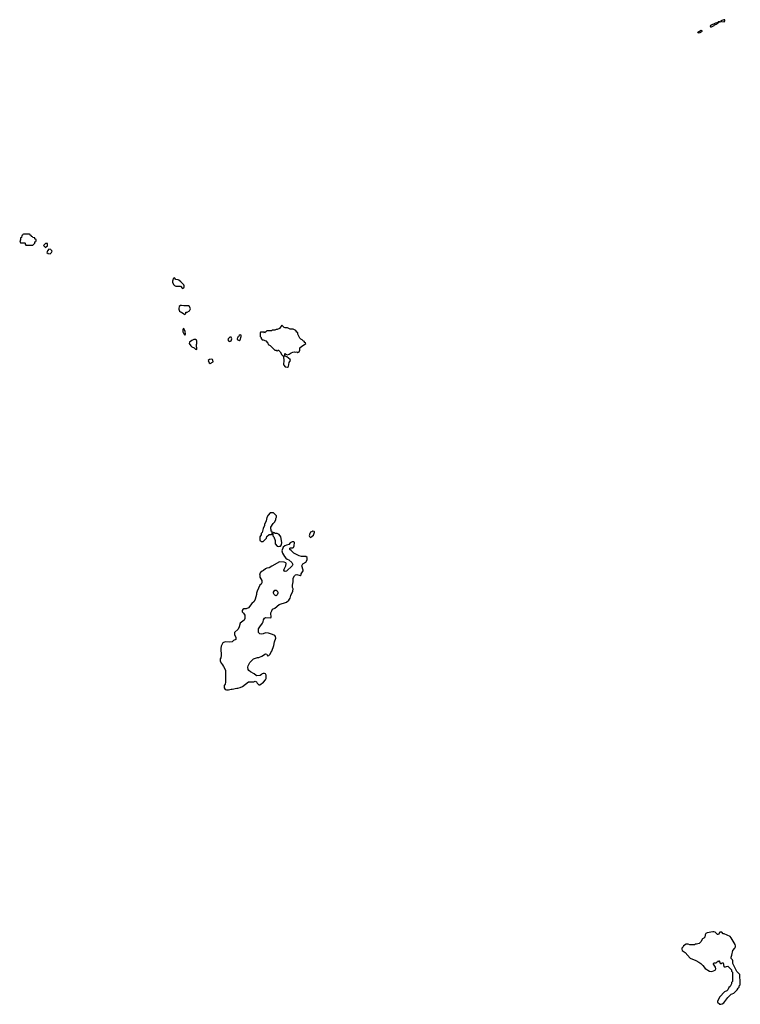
# Model space of a CAD drawing. Header units: inches. Extents: x 2323336 to 2565056, y 902223 to 1020938.
# Tile 41 of 43: x 2520302 to 2532807, y 996934 to 1014030. Entities that reach past the tile are written whole.
import ezdxf

# ---------------------------------------------------------------- set-up
doc = ezdxf.new("R2010")
doc.units = ezdxf.units.IN
doc.header["$MEASUREMENT"] = 0
for name, color, linetype in [('C5020', 7, 'Continuous'), ('C5021', 7, 'Continuous'), ('C5031', 7, 'Continuous'), ('C5939', 7, 'Continuous')]:
    doc.layers.add(name, color=color, linetype=linetype)

msp = doc.modelspace()

# ---------------------------------------------------------------- linework, layer by layer
at = {"layer": 'C5020', "color": 6, "elevation": 100}
msp.add_lwpolyline([(2520778, 1010000), (2520774, 1009990), (2520794, 1009970), (2520830, 1009965), (2520855, 1009985), (2520861, 1010000)], dxfattribs=at)
for points in [[(2522990, 1009546), (2522965, 1009535), (2522962, 1009510), (2522952, 1009490), (2522952, 1009470), (2522970, 1009432), (2522990, 1009412), (2523010, 1009402), (2523090, 1009402), (2523130, 1009362), (2523150, 1009374), (2523158, 1009390), (2523158, 1009410), (2523150, 1009426), (2523100, 1009480), (2523066, 1009510), (2523050, 1009515), (2523010, 1009518)], [(2523110, 1009069), (2523090, 1009068), (2523071, 1009049), (2523063, 1009017), (2523064, 1009004), (2523078, 1008970), (2523090, 1008958), (2523111, 1008951), (2523150, 1008922), (2523170, 1008914), (2523186, 1008930), (2523186, 1008950), (2523210, 1008952), (2523250, 1008974), (2523268, 1009010), (2523248, 1009050), (2523230, 1009062), (2523150, 1009059)], [(2523150, 1008666), (2523138, 1008662), (2523133, 1008647), (2523132, 1008610), (2523150, 1008574), (2523170, 1008554), (2523178, 1008570), (2523174, 1008614)], [(2524850, 1008726), (2524810, 1008668), (2524770, 1008648), (2524750, 1008648), (2524730, 1008638), (2524690, 1008638), (2524670, 1008628), (2524593, 1008627), (2524570, 1008606), (2524558, 1008602), (2524550, 1008586), (2524542, 1008602), (2524530, 1008606), (2524490, 1008606), (2524478, 1008602), (2524474, 1008590), (2524474, 1008530), (2524492, 1008512), (2524493, 1008493), (2524510, 1008474), (2524530, 1008474), (2524573, 1008453), (2524610, 1008414), (2524614, 1008390), (2524651, 1008371), (2524730, 1008294), (2524750, 1008294), (2524770, 1008282), (2524788, 1008292), (2524794, 1008290), (2524824, 1008264), (2524852, 1008212), (2524870, 1008194), (2524890, 1008194), (2524902, 1008198), (2524906, 1008230), (2524910, 1008234), (2524922, 1008222), (2524950, 1008211), (2524980, 1008220), (2525015, 1008245), (2525043, 1008257), (2525070, 1008262), (2525090, 1008258), (2525110, 1008262), (2525130, 1008254), (2525150, 1008262), (2525166, 1008290), (2525166, 1008330), (2525196, 1008364), (2525246, 1008390), (2525266, 1008410), (2525262, 1008422), (2525247, 1008427), (2525242, 1008442), (2525227, 1008447), (2525206, 1008470), (2525183, 1008483), (2525163, 1008503), (2525128, 1008568), (2525126, 1008590), (2525110, 1008606), (2525095, 1008635), (2525050, 1008658), (2524996, 1008656), (2524950, 1008678), (2524910, 1008678), (2524890, 1008688)], [(2523970, 1008518), (2523950, 1008518), (2523922, 1008490), (2523914, 1008470), (2523934, 1008450), (2523950, 1008442), (2523970, 1008454), (2523986, 1008490)], [(2524130, 1008558), (2524110, 1008546), (2524097, 1008523), (2524082, 1008510), (2524074, 1008490), (2524078, 1008478), (2524110, 1008462), (2524130, 1008474), (2524148, 1008530), (2524146, 1008550)], [(2523350, 1008478), (2523325, 1008475), (2523290, 1008462), (2523251, 1008430), (2523241, 1008410), (2523270, 1008366), (2523290, 1008351), (2523331, 1008331), (2523350, 1008312), (2523370, 1008302), (2523378, 1008310), (2523378, 1008330), (2523368, 1008350), (2523369, 1008391), (2523378, 1008410), (2523378, 1008450), (2523368, 1008468)], [(2524912, 1008188), (2524892, 1008188), (2524882, 1008178), (2524886, 1008110), (2524882, 1008042), (2524886, 1008030), (2524910, 1008004), (2524950, 1007996), (2524969, 1008011), (2524980, 1008080), (2524999, 1008110), (2524994, 1008130), (2524939, 1008179)], [(2523635, 1008135), (2523593, 1008127), (2523574, 1008110), (2523590, 1008074), (2523610, 1008062), (2523658, 1008090), (2523656, 1008116), (2523646, 1008130)], [(2524707, 1005467), (2524650, 1005466), (2524612, 1005428), (2524590, 1005386), (2524578, 1005330), (2524553, 1005267), (2524552, 1005248), (2524525, 1005195), (2524512, 1005128), (2524494, 1005110), (2524492, 1005088), (2524472, 1005050), (2524472, 1004990), (2524480, 1004980), (2524490, 1004972), (2524530, 1004972), (2524586, 1005030), (2524590, 1005054), (2524630, 1005094), (2524670, 1005094), (2524682, 1005098), (2524686, 1005130), (2524682, 1005142), (2524666, 1005150), (2524666, 1005170), (2524658, 1005190), (2524660, 1005220), (2524700, 1005280), (2524729, 1005311), (2524748, 1005350), (2524749, 1005371), (2524758, 1005390), (2524756, 1005416)], [(2524710, 1005126), (2524698, 1005122), (2524694, 1005110), (2524694, 1005070), (2524712, 1005052), (2524738, 1004990), (2524738, 1004930), (2524770, 1004891), (2524790, 1004885), (2524810, 1004886), (2524829, 1004891), (2524848, 1004912), (2524849, 1004950), (2524835, 1005050), (2524806, 1005090), (2524770, 1005106), (2524730, 1005106), (2524722, 1005122)], [(2525390, 1005148), (2525370, 1005139), (2525350, 1005129), (2525336, 1005110), (2525327, 1005070), (2525330, 1005054), (2525350, 1005038), (2525380, 1005060), (2525398, 1005082), (2525418, 1005130), (2525418, 1005138), (2525410, 1005146)], [(2525030, 1004966), (2525019, 1004961), (2524994, 1004946), (2524970, 1004918), (2524930, 1004909), (2524904, 1004896), (2524872, 1004870), (2524851, 1004810), (2524863, 1004770), (2524896, 1004710), (2524920, 1004680), (2524942, 1004662), (2524971, 1004651), (2525026, 1004606), (2525041, 1004570), (2525032, 1004548), (2524930, 1004455), (2524910, 1004449), (2524897, 1004457), (2524887, 1004470), (2524891, 1004490), (2524919, 1004550), (2524927, 1004587), (2524920, 1004600), (2524890, 1004609), (2524810, 1004616), (2524678, 1004542), (2524632, 1004510), (2524590, 1004504), (2524570, 1004495), (2524535, 1004465), (2524510, 1004455), (2524478, 1004430), (2524466, 1004410), (2524471, 1004390), (2524472, 1004352), (2524502, 1004290), (2524502, 1004250), (2524492, 1004230), (2524471, 1004209), (2524421, 1004110), (2524411, 1004070), (2524411, 1004050), (2524391, 1003971), (2524371, 1003929), (2524328, 1003892), (2524270, 1003819), (2524230, 1003802), (2524190, 1003798), (2524172, 1003788), (2524162, 1003770), (2524165, 1003750), (2524187, 1003727), (2524207, 1003690), (2524211, 1003630), (2524196, 1003604), (2524128, 1003552), (2524111, 1003490), (2524091, 1003450), (2524032, 1003390), (2524032, 1003350), (2524054, 1003310), (2524054, 1003270), (2524010, 1003248), (2523990, 1003229), (2523950, 1003222), (2523870, 1003228), (2523830, 1003208), (2523801, 1003150), (2523791, 1003110), (2523798, 1002990), (2523791, 1002949), (2523782, 1002930), (2523782, 1002890), (2523802, 1002850), (2523822, 1002830), (2523841, 1002801), (2523866, 1002750), (2523871, 1002730), (2523871, 1002530), (2523865, 1002490), (2523852, 1002470), (2523852, 1002430), (2523870, 1002402), (2523892, 1002392), (2523928, 1002392), (2523970, 1002405), (2523990, 1002405), (2524070, 1002426), (2524090, 1002426), (2524130, 1002436), (2524169, 1002451), (2524270, 1002532), (2524367, 1002533), (2524390, 1002542), (2524410, 1002534), (2524421, 1002510), (2524438, 1002490), (2524450, 1002483), (2524470, 1002483), (2524533, 1002530), (2524569, 1002570), (2524579, 1002590), (2524582, 1002610), (2524578, 1002650), (2524568, 1002670), (2524550, 1002676), (2524530, 1002676), (2524512, 1002670), (2524501, 1002659), (2524474, 1002646), (2524420, 1002640), (2524404, 1002644), (2524370, 1002673), (2524310, 1002705), (2524281, 1002730), (2524269, 1002750), (2524261, 1002790), (2524265, 1002810), (2524295, 1002870), (2524358, 1002930), (2524430, 1002958), (2524450, 1002958), (2524503, 1002977), (2524570, 1003022), (2524590, 1003014), (2524594, 1002990), (2524610, 1002982), (2524626, 1002990), (2524650, 1003014), (2524660, 1003040), (2524677, 1003063), (2524714, 1003166), (2524725, 1003230), (2524745, 1003290), (2524742, 1003322), (2524730, 1003335), (2524690, 1003355), (2524620, 1003380), (2524570, 1003382), (2524530, 1003369), (2524490, 1003362), (2524470, 1003368), (2524456, 1003376), (2524449, 1003389), (2524449, 1003451), (2524469, 1003491), (2524514, 1003550), (2524526, 1003574), (2524534, 1003610), (2524550, 1003638), (2524570, 1003651), (2524650, 1003643), (2524668, 1003650), (2524662, 1003730), (2524675, 1003765), (2524690, 1003792), (2524730, 1003811), (2524805, 1003875), (2524930, 1003919), (2524974, 1003950), (2524995, 1003985), (2525005, 1004035), (2525044, 1004110), (2525045, 1004150), (2525037, 1004170), (2525037, 1004210), (2525049, 1004270), (2525046, 1004334), (2525070, 1004372), (2525089, 1004391), (2525110, 1004396), (2525170, 1004382), (2525186, 1004390), (2525188, 1004410), (2525222, 1004458), (2525224, 1004470), (2525201, 1004550), (2525218, 1004582), (2525268, 1004610), (2525288, 1004650), (2525288, 1004690), (2525268, 1004708), (2525191, 1004709), (2525150, 1004719), (2525058, 1004770), (2525015, 1004815), (2524988, 1004830), (2524987, 1004853), (2525002, 1004858), (2525043, 1004857), (2525056, 1004864), (2525067, 1004893), (2525073, 1004950), (2525062, 1004962)], [(2524750, 1004028), (2524730, 1004038), (2524718, 1004050), (2524708, 1004070), (2524708, 1004090), (2524718, 1004110), (2524730, 1004122), (2524750, 1004122), (2524770, 1004112), (2524782, 1004090), (2524782, 1004070), (2524770, 1004046)]]:
    msp.add_lwpolyline(points, close=True, dxfattribs=at)
at = {"layer": 'C5021', "color": 6, "elevation": 100}
for points in [[(2520470, 1010306), (2520370, 1010306), (2520358, 1010302), (2520353, 1010287), (2520338, 1010282), (2520334, 1010250), (2520318, 1010242), (2520314, 1010210), (2520302, 1010190), (2520318, 1010158), (2520330, 1010154), (2520390, 1010154), (2520394, 1010150), (2520394, 1010130), (2520410, 1010114), (2520530, 1010114), (2520566, 1010150), (2520567, 1010173), (2520582, 1010178), (2520586, 1010190), (2520586, 1010210), (2520567, 1010227), (2520562, 1010242), (2520527, 1010247), (2520522, 1010262), (2520507, 1010267), (2520502, 1010282), (2520486, 1010290), (2520482, 1010302)], [(2520750, 1010146), (2520714, 1010110), (2520750, 1010074), (2520762, 1010078), (2520767, 1010093), (2520782, 1010098), (2520786, 1010110), (2520782, 1010142)]]:
    msp.add_lwpolyline(points, close=True, dxfattribs=at)
msp.add_lwpolyline([(2520861, 1010000), (2520866, 1010010), (2520847, 1010027), (2520842, 1010042), (2520810, 1010046), (2520784, 1010016), (2520778, 1010000)], dxfattribs=at)
at = {"layer": 'C5031', "color": 6, "elevation": 100}
for points in [[(2532456, 1013996), (2532425, 1013990), (2532420, 1013980), (2532376, 1013970), (2532288, 1013930), (2532283, 1013910), (2532290, 1013904), (2532310, 1013904), (2532356, 1013930), (2532362, 1013938), (2532392, 1013950), (2532400, 1013960), (2532426, 1013970), (2532421, 1013979), (2532430, 1013979), (2532434, 1013986), (2532463, 1013990)], [(2532541, 1014030), (2532521, 1014030), (2532471, 1014010), (2532480, 1014000), (2532530, 1013995), (2532538, 1014010)], [(2532130, 1013841), (2532068, 1013808), (2532070, 1013802), (2532073, 1013807), (2532082, 1013802), (2532110, 1013808), (2532150, 1013831)]]:
    msp.add_lwpolyline(points, close=True, dxfattribs=at)
at = {"layer": 'C5939', "color": 6, "elevation": 100}
msp.add_lwpolyline([(2532350, 998195), (2532330, 998194), (2532230, 998174), (2532210, 998162), (2532198, 998142), (2532190, 998098), (2532177, 998083), (2532152, 998068), (2532124, 998016), (2532094, 997990), (2532050, 997978), (2532030, 997978), (2532010, 997966), (2531930, 997969), (2531904, 997976), (2531870, 997978), (2531822, 997950), (2531814, 997930), (2531792, 997910), (2531791, 997890), (2531798, 997870), (2531851, 997831), (2531936, 997736), (2532035, 997695), (2532090, 997666), (2532123, 997643), (2532156, 997610), (2532195, 997555), (2532270, 997511), (2532314, 997506), (2532373, 997527), (2532384, 997550), (2532377, 997577), (2532342, 997630), (2532343, 997637), (2532350, 997652), (2532390, 997654), (2532407, 997673), (2532422, 997678), (2532430, 997694), (2532438, 997678), (2532452, 997672), (2532453, 997653), (2532464, 997644), (2532476, 997644), (2532490, 997652), (2532510, 997652), (2532522, 997590), (2532530, 997582), (2532550, 997582), (2532570, 997592), (2532590, 997594), (2532653, 997533), (2532654, 997510), (2532672, 997490), (2532672, 997330), (2532654, 997310), (2532652, 997290), (2532630, 997246), (2532610, 997226), (2532590, 997186), (2532574, 997170), (2532534, 997150), (2532450, 997066), (2532414, 996990), (2532414, 996970), (2532450, 996934), (2532470, 996934), (2532490, 996942), (2532520, 996960), (2532540, 996980), (2532589, 997051), (2532646, 997110), (2532667, 997113), (2532695, 997125), (2532755, 997185), (2532770, 997214), (2532786, 997230), (2532788, 997252), (2532806, 997270), (2532807, 997293), (2532807, 997367), (2532798, 997390), (2532798, 997450), (2532790, 997466), (2532750, 997506), (2532720, 997560), (2532680, 997640), (2532678, 997690), (2532670, 997706), (2532648, 997730), (2532649, 997750), (2532662, 997790), (2532675, 997870), (2532712, 997908), (2532724, 997930), (2532724, 997950), (2532719, 997970), (2532650, 998088), (2532629, 998109), (2532530, 998158), (2532510, 998158), (2532487, 998187), (2532450, 998186), (2532430, 998146), (2532410, 998146), (2532370, 998188)], close=True, dxfattribs=at)

doc.saveas('drawing.dxf')
